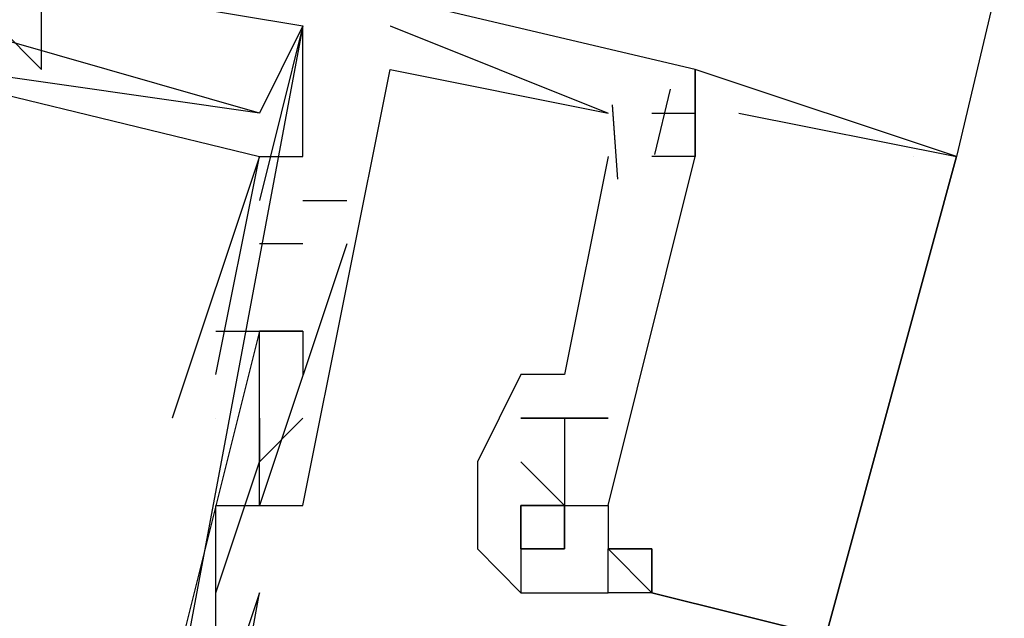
# Model space of a CAD drawing. Header units: feet. Extents: x -79 to 198, y -22 to 181.
# Tile 67 of 256: x 105.247 to 105.548, y 33.077 to 33.26. Entities that reach past the tile are written whole.
import ezdxf

# ---------------------------------------------------------------- set-up
doc = ezdxf.new("R2010")
doc.units = ezdxf.units.FT
doc.layers.add('A-LINEA', color=7, linetype='CONTINUOUS')

msp = doc.modelspace()

# ---------------------------------------------------------------- linework, layer by layer
at = {"layer": 'A-LINEA'}
for p, q in [((107.24, 40.4311), (105.5333, 33.2178)), ((105.24, 33.2578), (105.2533, 33.2444)), ((105.24, 33.2578), (105.2533, 33.2444)), ((105.24, 33.2578), (105.2533, 33.2444)), ((105.2533, 33.2578), (105.2533, 33.2578)), ((105.2533, 33.2578), (105.2533, 33.2578)), ((105.2533, 33.2578), (105.2533, 33.2578)), ((105.3333, 33.2578), (105.3333, 33.2578)), ((105.3333, 33.2578), (105.3333, 33.2578)), ((105.3333, 33.2578), (105.3333, 33.2578)), ((105.3333, 33.2578), (105.3333, 33.2578)), ((105.3333, 33.2578), (105.3333, 33.2578)), ((105.3333, 33.2578), (105.3333, 33.2578)), ((105.3333, 33.2578), (105.3333, 33.2578)), ((105.3333, 33.2578), (105.3333, 33.2578)), ((105.3333, 33.2578), (105.3333, 33.2578)), ((105.3333, 33.2578), (105.3333, 33.2578)), ((105.3333, 33.2578), (105.3333, 33.2578)), ((105.3333, 33.2578), (105.3333, 33.2578)), ((105.3333, 33.2578), (105.3333, 33.2578)), ((105.3333, 33.2578), (105.3333, 33.2578)), ((105.3333, 33.2578), (105.3333, 33.2578)), ((105.36, 33.2578), (105.4267, 33.2311)), ((105.36, 33.2578), (105.36, 33.2578)), ((105.36, 33.2578), (105.4267, 33.2311)), ((105.36, 33.2578), (105.36, 33.2578)), ((105.36, 33.2578), (105.4267, 33.2311)), ((105.36, 33.2578), (105.36, 33.2578)), ((105.2533, 33.2444), (105.2533, 33.2444)), ((105.2533, 33.2444), (105.2533, 33.2444)), ((105.2533, 33.2444), (105.2533, 33.2444)), ((105.2533, 33.2444), (105.2533, 33.2444)), ((105.2533, 33.2444), (105.2533, 33.2444)), ((105.2533, 33.2444), (105.2533, 33.2444)), ((105.36, 33.2444), (105.36, 33.2444)), ((105.36, 33.2444), (105.36, 33.2444)), ((105.36, 33.2444), (105.36, 33.2444)), ((105.36, 33.2444), (105.36, 33.2444)), ((105.36, 33.2444), (105.36, 33.2444)), ((105.36, 33.2444), (105.36, 33.2444)), ((105.4533, 33.2444), (105.4533, 33.2444)), ((105.4533, 33.2444), (105.4533, 33.2444)), ((105.4533, 33.2444), (105.4533, 33.2444)), ((105.4533, 33.2444), (105.4533, 33.2444)), ((105.4533, 33.2444), (105.4533, 33.2444)), ((105.4533, 33.2444), (105.4533, 33.2444)), ((105.4533, 33.2444), (105.4533, 33.2444)), ((105.4533, 33.2444), (105.4533, 33.2444)), ((105.4533, 33.2444), (105.4533, 33.2444)), ((105.4457, 33.2384), (105.4409, 33.2184)), ((105.4457, 33.2384), (105.4409, 33.2184)), ((105.4457, 33.2384), (105.4409, 33.2184)), ((105.4457, 33.2384), (105.4409, 33.2184)), ((105.4457, 33.2384), (105.4409, 33.2184)), ((105.4457, 33.2384), (105.4409, 33.2184)), ((105.4279, 33.2336), (105.4295, 33.2109)), ((105.4279, 33.2336), (105.4295, 33.2109)), ((105.4279, 33.2336), (105.4295, 33.2109)), ((105.4279, 33.2335), (105.4295, 33.2109)), ((105.4279, 33.2335), (105.4295, 33.2109)), ((105.4279, 33.2335), (105.4295, 33.2109)), ((105.32, 33.2311), (105.32, 33.2311)), ((105.32, 33.2311), (105.32, 33.2311)), ((105.32, 33.2311), (105.32, 33.2311)), ((105.32, 33.2311), (105.32, 33.2311)), ((105.32, 33.2311), (105.32, 33.2311)), ((105.32, 33.2311), (105.32, 33.2311)), ((105.4267, 33.2311), (105.4267, 33.2311)), ((105.4267, 33.2311), (105.4267, 33.2311)), ((105.4267, 33.2311), (105.4267, 33.2311)), ((105.4267, 33.2311), (105.4267, 33.2311)), ((105.4267, 33.2311), (105.4267, 33.2311)), ((105.4267, 33.2311), (105.4267, 33.2311)), ((105.44, 33.2311), (105.44, 33.2311)), ((105.44, 33.2311), (105.44, 33.2311)), ((105.44, 33.2311), (105.44, 33.2311)), ((105.44, 33.2311), (105.44, 33.2311)), ((105.44, 33.2311), (105.44, 33.2311)), ((105.44, 33.2311), (105.44, 33.2311)), ((105.4533, 33.2311), (105.4533, 33.2311)), ((105.4533, 33.2311), (105.4533, 33.2311)), ((105.4533, 33.2311), (105.4533, 33.2311)), ((105.4533, 33.2311), (105.4533, 33.2311)), ((105.4533, 33.2311), (105.4533, 33.2311)), ((105.4533, 33.2311), (105.4533, 33.2311)), ((105.4533, 33.2311), (105.4533, 33.2311)), ((105.4533, 33.2311), (105.4533, 33.2311)), ((105.4533, 33.2311), (105.4533, 33.2311)), ((105.4667, 33.2311), (105.5333, 33.2178)), ((105.4667, 33.2311), (105.4667, 33.2311)), ((105.4667, 33.2311), (105.5333, 33.2178)), ((105.4667, 33.2311), (105.4667, 33.2311)), ((105.4667, 33.2311), (105.5333, 33.2178)), ((105.4667, 33.2311), (105.4667, 33.2311)), ((105.32, 33.2178), (105.32, 33.2178)), ((105.32, 33.2178), (105.32, 33.2178)), ((105.32, 33.2178), (105.32, 33.2178)), ((105.32, 33.2178), (105.32, 33.2178)), ((105.32, 33.2178), (105.32, 33.2178)), ((105.32, 33.2178), (105.32, 33.2178)), ((105.32, 33.2178), (105.32, 33.2178)), ((105.32, 33.2178), (105.32, 33.2178)), ((105.32, 33.2178), (105.32, 33.2178)), ((105.32, 33.2178), (105.32, 33.2178)), ((105.32, 33.2178), (105.32, 33.2178)), ((105.32, 33.2178), (105.32, 33.2178)), ((105.3333, 33.2178), (105.3333, 33.2178)), ((105.3333, 33.2178), (105.3333, 33.2178)), ((105.3333, 33.2178), (105.3333, 33.2178)), ((105.3333, 33.2178), (105.3333, 33.2178)), ((105.3333, 33.2178), (105.3333, 33.2178)), ((105.3333, 33.2178), (105.3333, 33.2178)), ((105.4267, 33.2178), (105.4133, 33.1511)), ((105.4267, 33.2178), (105.4133, 33.1511)), ((105.4267, 33.2178), (105.4133, 33.1511)), ((105.4267, 33.2178), (105.4267, 33.2178)), ((105.4267, 33.2178), (105.4267, 33.2178)), ((105.4267, 33.2178), (105.4267, 33.2178)), ((105.4267, 33.2178), (105.4267, 33.2178)), ((105.4267, 33.2178), (105.4267, 33.2178)), ((105.4267, 33.2178), (105.4267, 33.2178)), ((105.44, 33.2178), (105.44, 33.2178)), ((105.44, 33.2178), (105.44, 33.2178)), ((105.44, 33.2178), (105.44, 33.2178)), ((105.44, 33.2178), (105.44, 33.2178)), ((105.44, 33.2178), (105.44, 33.2178)), ((105.44, 33.2178), (105.44, 33.2178)), ((105.4533, 33.2178), (105.4533, 33.2178)), ((105.4533, 33.2178), (105.4533, 33.2178)), ((105.4533, 33.2178), (105.4533, 33.2178)), ((105.4533, 33.2178), (105.4533, 33.2178)), ((105.4533, 33.2178), (105.4533, 33.2178)), ((105.4533, 33.2178), (105.4533, 33.2178)), ((105.4533, 33.2178), (105.4533, 33.2178)), ((105.4533, 33.2178), (105.4533, 33.2178)), ((105.4533, 33.2178), (105.4533, 33.2178)), ((105.52, 33.2178), (105.52, 33.2178)), ((105.52, 33.2178), (105.52, 33.2178)), ((105.52, 33.2178), (105.52, 33.2178)), ((105.5333, 33.2178), (105.5333, 33.2178)), ((105.5333, 33.2178), (105.5333, 33.2178)), ((105.5333, 33.2178), (105.5333, 33.2178)), ((105.5333, 33.2178), (105.5333, 33.2178)), ((105.5333, 33.2178), (105.5333, 33.2178)), ((105.5333, 33.2178), (105.5333, 33.2178)), ((105.32, 33.2044), (105.32, 33.2044)), ((105.32, 33.2044), (105.32, 33.2044)), ((105.32, 33.2044), (105.32, 33.2044)), ((105.3333, 33.2044), (105.3467, 33.2044)), ((105.3333, 33.2044), (105.3333, 33.2044)), ((105.3333, 33.2044), (105.3467, 33.2044)), ((105.3333, 33.2044), (105.3333, 33.2044)), ((105.3333, 33.2044), (105.3467, 33.2044)), ((105.3333, 33.2044), (105.3333, 33.2044)), ((105.3467, 33.2044), (105.3467, 33.2044)), ((105.3467, 33.2044), (105.3467, 33.2044)), ((105.3467, 33.2044), (105.3467, 33.2044)), ((105.3333, 33.1911), (105.32, 33.1911)), ((105.32, 33.1911), (105.32, 33.1911)), ((105.3333, 33.1911), (105.32, 33.1911)), ((105.32, 33.1911), (105.32, 33.1911)), ((105.3333, 33.1911), (105.32, 33.1911)), ((105.32, 33.1911), (105.32, 33.1911)), ((105.3333, 33.1911), (105.3333, 33.1911)), ((105.3333, 33.1911), (105.3333, 33.1911)), ((105.3333, 33.1911), (105.3333, 33.1911)), ((105.3467, 33.1911), (105.3467, 33.1911)), ((105.3467, 33.1911), (105.3467, 33.1911)), ((105.3467, 33.1911), (105.3467, 33.1911)), ((105.3067, 33.1644), (105.3067, 33.1644)), ((105.3067, 33.1644), (105.3067, 33.1644)), ((105.3067, 33.1644), (105.3067, 33.1644)), ((105.3333, 33.1644), (105.32, 33.1644)), ((105.32, 33.1644), (105.32, 33.1644)), ((105.32, 33.1644), (105.32, 33.1644)), ((105.32, 33.1644), (105.32, 33.1644)), ((105.3333, 33.1644), (105.32, 33.1644)), ((105.32, 33.1644), (105.32, 33.1644)), ((105.32, 33.1644), (105.32, 33.1644)), ((105.32, 33.1644), (105.32, 33.1644)), ((105.3333, 33.1644), (105.32, 33.1644)), ((105.32, 33.1644), (105.32, 33.1644)), ((105.32, 33.1644), (105.32, 33.1644)), ((105.32, 33.1644), (105.32, 33.1644)), ((105.3333, 33.1644), (105.3333, 33.1644)), ((105.3333, 33.1644), (105.3333, 33.1644)), ((105.3333, 33.1644), (105.3333, 33.1644)), ((105.3333, 33.1644), (105.3333, 33.1644)), ((105.3333, 33.1644), (105.3333, 33.1644)), ((105.3333, 33.1644), (105.3333, 33.1644)), ((105.3067, 33.1511), (105.3067, 33.1511)), ((105.3067, 33.1511), (105.3067, 33.1511)), ((105.3067, 33.1511), (105.3067, 33.1511)), ((105.3067, 33.1511), (105.3067, 33.1511)), ((105.3067, 33.1511), (105.3067, 33.1511)), ((105.3067, 33.1511), (105.3067, 33.1511)), ((105.3333, 33.1511), (105.3333, 33.1511)), ((105.3333, 33.1511), (105.3333, 33.1511)), ((105.3333, 33.1511), (105.3333, 33.1511)), ((105.4, 33.1511), (105.4, 33.1511)), ((105.4, 33.1511), (105.4, 33.1511)), ((105.4, 33.1511), (105.4, 33.1511)), ((105.4, 33.1511), (105.4, 33.1511)), ((105.4, 33.1511), (105.4, 33.1511)), ((105.4, 33.1511), (105.4, 33.1511)), ((105.4133, 33.1511), (105.4133, 33.1511)), ((105.4133, 33.1511), (105.4133, 33.1511)), ((105.4133, 33.1511), (105.4133, 33.1511)), ((105.4133, 33.1511), (105.4133, 33.1511)), ((105.4133, 33.1511), (105.4133, 33.1511)), ((105.4133, 33.1511), (105.4133, 33.1511)), ((105.2933, 33.1378), (105.2933, 33.1378)), ((105.2933, 33.1378), (105.2933, 33.1378)), ((105.2933, 33.1378), (105.2933, 33.1378)), ((105.2933, 33.1378), (105.2933, 33.1378)), ((105.2933, 33.1378), (105.2933, 33.1378)), ((105.2933, 33.1378), (105.2933, 33.1378)), ((105.3067, 33.1378), (105.3067, 33.1378)), ((105.3067, 33.1378), (105.3067, 33.1378)), ((105.3067, 33.1378), (105.3067, 33.1378)), ((105.3067, 33.1378), (105.3067, 33.1378)), ((105.3067, 33.1378), (105.3067, 33.1378)), ((105.3067, 33.1378), (105.3067, 33.1378)), ((105.3067, 33.1378), (105.3067, 33.1378)), ((105.3067, 33.1378), (105.3067, 33.1378)), ((105.3067, 33.1378), (105.3067, 33.1378)), ((105.3067, 33.1378), (105.3067, 33.1378)), ((105.3067, 33.1378), (105.3067, 33.1378)), ((105.3067, 33.1378), (105.3067, 33.1378)), ((105.32, 33.1378), (105.32, 33.1378)), ((105.32, 33.1378), (105.32, 33.1378)), ((105.32, 33.1378), (105.32, 33.1378)), ((105.3333, 33.1378), (105.3333, 33.1378)), ((105.3333, 33.1378), (105.3333, 33.1378)), ((105.3333, 33.1378), (105.3333, 33.1378)), ((105.4, 33.1378), (105.4, 33.1378)), ((105.4, 33.1378), (105.4, 33.1378)), ((105.4, 33.1378), (105.4, 33.1378)), ((105.4, 33.1378), (105.4, 33.1378)), ((105.4, 33.1378), (105.4, 33.1378)), ((105.4, 33.1378), (105.4, 33.1378)), ((105.4, 33.1378), (105.4, 33.1378)), ((105.4, 33.1378), (105.4, 33.1378)), ((105.4, 33.1378), (105.4, 33.1378)), ((105.4, 33.1378), (105.4, 33.1378)), ((105.4, 33.1378), (105.4, 33.1378)), ((105.4, 33.1378), (105.4, 33.1378)), ((105.4, 33.1378), (105.4, 33.1378)), ((105.4, 33.1378), (105.4, 33.1378)), ((105.4, 33.1378), (105.4, 33.1378)), ((105.4, 33.1378), (105.4, 33.1378)), ((105.4, 33.1378), (105.4, 33.1378)), ((105.4, 33.1378), (105.4, 33.1378)), ((105.4133, 33.1378), (105.4133, 33.1378)), ((105.4133, 33.1378), (105.4133, 33.1378)), ((105.4133, 33.1378), (105.4133, 33.1378)), ((105.4133, 33.1378), (105.4133, 33.1378)), ((105.4133, 33.1378), (105.4133, 33.1378)), ((105.4133, 33.1378), (105.4133, 33.1378)), ((105.4133, 33.1378), (105.4133, 33.1378)), ((105.4133, 33.1378), (105.4133, 33.1378)), ((105.4133, 33.1378), (105.4133, 33.1378)), ((105.4133, 33.1378), (105.4133, 33.1378)), ((105.4133, 33.1378), (105.4133, 33.1378)), ((105.4133, 33.1378), (105.4133, 33.1378)), ((105.4133, 33.1378), (105.4133, 33.1378)), ((105.4133, 33.1378), (105.4133, 33.1378)), ((105.4133, 33.1378), (105.4133, 33.1378)), ((105.4133, 33.1378), (105.4133, 33.1378)), ((105.4133, 33.1378), (105.4133, 33.1378)), ((105.4133, 33.1378), (105.4133, 33.1378)), ((105.4133, 33.1378), (105.4133, 33.1378)), ((105.4133, 33.1378), (105.4133, 33.1378)), ((105.4133, 33.1378), (105.4133, 33.1378)), ((105.4133, 33.1378), (105.4133, 33.1378)), ((105.4133, 33.1378), (105.4133, 33.1378)), ((105.4133, 33.1378), (105.4133, 33.1378)), ((105.4133, 33.1378), (105.4133, 33.1378)), ((105.4133, 33.1378), (105.4133, 33.1378)), ((105.4133, 33.1378), (105.4133, 33.1378)), ((105.4133, 33.1378), (105.4133, 33.1378)), ((105.4133, 33.1378), (105.4133, 33.1378)), ((105.4133, 33.1378), (105.4133, 33.1378)), ((105.4133, 33.1378), (105.4133, 33.1378)), ((105.4133, 33.1378), (105.4133, 33.1378)), ((105.4133, 33.1378), (105.4133, 33.1378)), ((105.4133, 33.1378), (105.4133, 33.1378)), ((105.4133, 33.1378), (105.4133, 33.1378)), ((105.4133, 33.1378), (105.4133, 33.1378)), ((105.4267, 33.1378), (105.4267, 33.1378)), ((105.4267, 33.1378), (105.4267, 33.1378)), ((105.4267, 33.1378), (105.4267, 33.1378)), ((105.4267, 33.1378), (105.4267, 33.1378)), ((105.4267, 33.1378), (105.4267, 33.1378)), ((105.4267, 33.1378), (105.4267, 33.1378)), ((105.4267, 33.1378), (105.4267, 33.1378)), ((105.4267, 33.1378), (105.4267, 33.1378)), ((105.4267, 33.1378), (105.4267, 33.1378)), ((105.4267, 33.1378), (105.4267, 33.1378)), ((105.4267, 33.1378), (105.4267, 33.1378)), ((105.4267, 33.1378), (105.4267, 33.1378)), ((105.32, 33.1244), (105.32, 33.1244)), ((105.32, 33.1244), (105.32, 33.1244)), ((105.32, 33.1244), (105.32, 33.1244)), ((105.32, 33.1244), (105.32, 33.1244)), ((105.32, 33.1244), (105.32, 33.1244)), ((105.32, 33.1244), (105.32, 33.1244)), ((105.32, 33.1244), (105.32, 33.1244)), ((105.32, 33.1244), (105.32, 33.1244)), ((105.32, 33.1244), (105.32, 33.1244)), ((105.3867, 33.1244), (105.3867, 33.1244)), ((105.3867, 33.1244), (105.3867, 33.1244)), ((105.3867, 33.1244), (105.3867, 33.1244)), ((105.3867, 33.1244), (105.3867, 33.1244)), ((105.3867, 33.1244), (105.3867, 33.1244)), ((105.3867, 33.1244), (105.3867, 33.1244)), ((105.3867, 33.1244), (105.3867, 33.1244)), ((105.3867, 33.1244), (105.3867, 33.1244)), ((105.3867, 33.1244), (105.3867, 33.1244)), ((105.3867, 33.1244), (105.3867, 33.1244)), ((105.4, 33.1244), (105.4, 33.1244)), ((105.4, 33.1244), (105.4, 33.1244)), ((105.4, 33.1244), (105.4, 33.1244)), ((105.4, 33.1244), (105.4, 33.1244)), ((105.4, 33.1244), (105.4, 33.1244)), ((105.4, 33.1244), (105.4, 33.1244)), ((105.4, 33.1244), (105.4, 33.1244)), ((105.4, 33.1244), (105.4, 33.1244)), ((105.4, 33.1244), (105.4, 33.1244)), ((105.4, 33.1244), (105.4, 33.1244)), ((105.4, 33.1244), (105.4, 33.1244)), ((105.4, 33.1244), (105.4, 33.1244)), ((105.4, 33.1244), (105.4, 33.1244)), ((105.4, 33.1244), (105.4, 33.1244)), ((105.4, 33.1244), (105.4, 33.1244)), ((105.4, 33.1244), (105.4, 33.1244)), ((105.4133, 33.1244), (105.4133, 33.1244)), ((105.4133, 33.1244), (105.4133, 33.1244)), ((105.4133, 33.1244), (105.4133, 33.1244)), ((105.4133, 33.1244), (105.4133, 33.1244)), ((105.4133, 33.1244), (105.4133, 33.1244)), ((105.4133, 33.1244), (105.4133, 33.1244)), ((105.3067, 33.1111), (105.3067, 33.1111)), ((105.3067, 33.1111), (105.3067, 33.1111)), ((105.3067, 33.1111), (105.3067, 33.1111)), ((105.32, 33.1111), (105.32, 33.1111)), ((105.32, 33.1111), (105.32, 33.1111)), ((105.32, 33.1111), (105.32, 33.1111)), ((105.32, 33.1111), (105.32, 33.1111)), ((105.32, 33.1111), (105.32, 33.1111)), ((105.32, 33.1111), (105.32, 33.1111)), ((105.32, 33.1111), (105.32, 33.1111)), ((105.32, 33.1111), (105.32, 33.1111)), ((105.32, 33.1111), (105.32, 33.1111)), ((105.3333, 33.1111), (105.3333, 33.1111)), ((105.3333, 33.1111), (105.3333, 33.1111)), ((105.3333, 33.1111), (105.3333, 33.1111)), ((105.3333, 33.1111), (105.3333, 33.1111)), ((105.3333, 33.1111), (105.3333, 33.1111)), ((105.3333, 33.1111), (105.3333, 33.1111)), ((105.4, 33.1111), (105.4, 33.1111)), ((105.4, 33.1111), (105.4, 33.1111)), ((105.4, 33.1111), (105.4, 33.1111)), ((105.4, 33.1111), (105.4, 33.1111)), ((105.4, 33.1111), (105.4, 33.1111)), ((105.4133, 33.1111), (105.4133, 33.1111)), ((105.4133, 33.1111), (105.4133, 33.1111)), ((105.4133, 33.1111), (105.4133, 33.1111)), ((105.4133, 33.1111), (105.4133, 33.1111)), ((105.4133, 33.1111), (105.4133, 33.1111)), ((105.4133, 33.1111), (105.4133, 33.1111)), ((105.4133, 33.1111), (105.4133, 33.1111)), ((105.4133, 33.1111), (105.4133, 33.1111)), ((105.4133, 33.1111), (105.4133, 33.1111)), ((105.4133, 33.1111), (105.4133, 33.1111)), ((105.4133, 33.1111), (105.4133, 33.1111)), ((105.4133, 33.1111), (105.4133, 33.1111)), ((105.4133, 33.1111), (105.4133, 33.1111)), ((105.4133, 33.1111), (105.4133, 33.1111)), ((105.4267, 33.1111), (105.4267, 33.1111)), ((105.4267, 33.1111), (105.4267, 33.1111)), ((105.4267, 33.1111), (105.4267, 33.1111)), ((105.4267, 33.1111), (105.4267, 33.1111)), ((105.4267, 33.1111), (105.4267, 33.1111)), ((105.4267, 33.1111), (105.4267, 33.1111)), ((105.4267, 33.1111), (105.4267, 33.1111)), ((105.4267, 33.1111), (105.4267, 33.1111)), ((105.4267, 33.1111), (105.4267, 33.1111)), ((105.4267, 33.1111), (105.4267, 33.1111)), ((105.3867, 33.0978), (105.3867, 33.0978)), ((105.3867, 33.0978), (105.3867, 33.0978)), ((105.3867, 33.0978), (105.3867, 33.0978)), ((105.3867, 33.0978), (105.3867, 33.0978)), ((105.4, 33.0978), (105.4, 33.0978)), ((105.4, 33.0978), (105.4, 33.0978)), ((105.4, 33.0978), (105.4, 33.0978)), ((105.4, 33.0978), (105.4, 33.0978)), ((105.4, 33.0978), (105.4, 33.0978)), ((105.4133, 33.0978), (105.4133, 33.0978)), ((105.4133, 33.0978), (105.4133, 33.0978)), ((105.4133, 33.0978), (105.4133, 33.0978)), ((105.4133, 33.0978), (105.4133, 33.0978)), ((105.4267, 33.0978), (105.4267, 33.0978)), ((105.4267, 33.0978), (105.4267, 33.0978)), ((105.4267, 33.0978), (105.4267, 33.0978)), ((105.4267, 33.0978), (105.4267, 33.0978)), ((105.4267, 33.0978), (105.4267, 33.0978)), ((105.4267, 33.0978), (105.4267, 33.0978)), ((105.4267, 33.0978), (105.4267, 33.0978)), ((105.4267, 33.0978), (105.4267, 33.0978)), ((105.44, 33.0978), (105.44, 33.0978)), ((105.44, 33.0978), (105.44, 33.0978)), ((105.44, 33.0978), (105.44, 33.0978)), ((105.44, 33.0978), (105.44, 33.0978)), ((105.44, 33.0978), (105.44, 33.0978)), ((105.3067, 33.0844), (105.3067, 33.0844)), ((105.3067, 33.0844), (105.3067, 33.0844)), ((105.3067, 33.0844), (105.3067, 33.0844)), ((105.32, 33.0844), (105.32, 33.0844)), ((105.32, 33.0844), (105.32, 33.0844)), ((105.32, 33.0844), (105.32, 33.0844)), ((105.32, 33.0844), (105.32, 33.0844)), ((105.32, 33.0844), (105.32, 33.0844)), ((105.32, 33.0844), (105.32, 33.0844)), ((105.4, 33.0844), (105.4, 33.0844)), ((105.4, 33.0844), (105.4, 33.0844)), ((105.4, 33.0844), (105.4, 33.0844)), ((105.4, 33.0844), (105.4, 33.0844)), ((105.4, 33.0844), (105.4, 33.0844)), ((105.4267, 33.0844), (105.4267, 33.0844)), ((105.4267, 33.0844), (105.4267, 33.0844)), ((105.4267, 33.0844), (105.4267, 33.0844)), ((105.4267, 33.0844), (105.4267, 33.0844)), ((105.4267, 33.0844), (105.4267, 33.0844)), ((105.4267, 33.0844), (105.4267, 33.0844)), ((105.4267, 33.0844), (105.4267, 33.0844)), ((105.4267, 33.0844), (105.4267, 33.0844)), ((105.4267, 33.0844), (105.4267, 33.0844)), ((105.44, 33.0844), (105.44, 33.0844)), ((105.44, 33.0844), (105.44, 33.0844)), ((105.44, 33.0844), (105.44, 33.0844)), ((105.44, 33.0844), (105.44, 33.0844)), ((105.44, 33.0844), (105.44, 33.0844)), ((105.44, 33.0844), (105.44, 33.0844)), ((105.44, 33.0844), (105.44, 33.0844)), ((105.44, 33.0844), (105.44, 33.0844)), ((105.44, 33.0844), (105.44, 33.0844)), ((105.44, 33.0844), (105.44, 33.0844)), ((105.44, 33.0844), (105.44, 33.0844)), ((105.44, 33.0844), (105.44, 33.0844))]:
    msp.add_line(p, q, dxfattribs=at)
for points in [[(105.44, 33.2311), (105.4533, 33.2311), (105.4533, 33.2444), (104.7733, 33.4044), (104.7467, 33.2444), (104.76, 33.2444), (104.76, 33.2578)], [(105.44, 33.2311), (105.4533, 33.2311), (105.4533, 33.2444), (104.7733, 33.4044), (104.7467, 33.2444), (104.76, 33.2444), (104.76, 33.2578)], [(105.44, 33.2311), (105.4533, 33.2311), (105.4533, 33.2444), (104.7733, 33.4044), (104.7467, 33.2444), (104.76, 33.2444), (104.76, 33.2578)], [(105.44, 33.2311), (105.4533, 33.2311), (105.4533, 33.2444), (104.7733, 33.4044), (104.7467, 33.2444), (104.76, 33.2444), (104.7467, 33.1644), (104.76, 33.1644)], [(105.44, 33.2311), (105.4533, 33.2311), (105.4533, 33.2444), (104.7733, 33.4044), (104.7467, 33.2444), (104.76, 33.2444), (104.7467, 33.1644), (104.76, 33.1644)], [(105.44, 33.2311), (105.4533, 33.2311), (105.4533, 33.2444), (104.7733, 33.4044), (104.7467, 33.2444), (104.76, 33.2444), (104.7467, 33.1644), (104.76, 33.1644)], [(105.3333, 33.2578), (105.32, 33.2311), (105.2267, 33.2578), (105.24, 33.2578), (105.24, 33.2711), (105.2267, 33.2711), (105.2267, 33.2578), (104.8267, 33.3511), (104.8267, 33.3644), (104.8, 33.3778), (104.8, 33.3644), (104.8133, 33.3644), (104.8, 33.2711), (104.7867, 33.2711), (104.8, 33.2578), (104.8133, 33.3378)], [(105.3333, 33.2578), (105.32, 33.2311), (105.2267, 33.2578), (105.24, 33.2578), (105.24, 33.2711), (105.2267, 33.2711), (105.2267, 33.2578), (104.8267, 33.3511), (104.8267, 33.3644), (104.8, 33.3778), (104.8, 33.3644), (104.8133, 33.3644), (104.8, 33.2711), (104.7867, 33.2711), (104.8, 33.2578), (104.8133, 33.3378)], [(105.3333, 33.2578), (105.32, 33.2311), (105.2267, 33.2578), (105.24, 33.2578), (105.24, 33.2711), (105.2267, 33.2711), (105.2267, 33.2578), (104.8267, 33.3511), (104.8267, 33.3644), (104.8, 33.3778), (104.8, 33.3644), (104.8133, 33.3644), (104.8, 33.2711), (104.7867, 33.2711), (104.8, 33.2578), (104.8133, 33.3378)], [(104.8267, 33.3378), (105.32, 33.2178), (105.2933, 33.1378), (105.2933, 33.1378)], [(104.8267, 33.3378), (105.32, 33.2178), (105.2933, 33.1378), (105.2933, 33.1378)], [(104.8267, 33.3378), (105.32, 33.2178), (105.2933, 33.1378), (105.2933, 33.1378)], [(104.8267, 33.3378), (105.32, 33.2178), (105.2933, 33.1378), (105.2933, 33.1378)], [(104.8267, 33.3378), (105.32, 33.2178), (105.2933, 33.1378), (105.2933, 33.1378)], [(104.8267, 33.3378), (105.32, 33.2178), (105.2933, 33.1378), (105.2933, 33.1378)], [(105.24, 33.2578), (105.2533, 33.2444), (105.2533, 33.2711), (105.3333, 33.2578), (105.2933, 33.0444), (105.28, 33.0444), (105.28, 33.0311), (105.2933, 33.0311)], [(105.24, 33.2578), (105.2533, 33.2444), (105.2533, 33.2711), (105.3333, 33.2578), (105.2933, 33.0444), (105.28, 33.0444), (105.28, 33.0311), (105.2933, 33.0311)], [(105.24, 33.2578), (105.2533, 33.2444), (105.2533, 33.2711), (105.3333, 33.2578), (105.2933, 33.0444), (105.28, 33.0444), (105.28, 33.0311), (105.2933, 33.0311)], [(105.2533, 33.2444), (105.2533, 33.2711), (105.3333, 33.2578), (105.32, 33.2044)], [(105.2533, 33.2444), (105.2533, 33.2711), (105.3333, 33.2578), (105.32, 33.2044)], [(105.2533, 33.2444), (105.2533, 33.2711), (105.3333, 33.2578), (105.32, 33.2044)], [(105.3333, 33.2578), (105.32, 33.2311), (105.2267, 33.2444)], [(105.3333, 33.2578), (105.32, 33.2311), (105.2267, 33.2444)], [(105.3333, 33.2578), (105.32, 33.2311), (105.2267, 33.2444)], [(105.3067, 33.1511), (105.32, 33.2178), (105.3333, 33.2178), (105.3333, 33.2578)], [(105.3067, 33.1511), (105.32, 33.2178), (105.3333, 33.2178), (105.3333, 33.2578)], [(105.3067, 33.1511), (105.32, 33.2178), (105.3333, 33.2178), (105.3333, 33.2578)], [(105.3067, 33.1511), (105.32, 33.2178), (105.3333, 33.2178), (105.3333, 33.2578)], [(105.3067, 33.1511), (105.32, 33.2178), (105.3333, 33.2178), (105.3333, 33.2578)], [(105.3067, 33.1511), (105.32, 33.2178), (105.3333, 33.2178), (105.3333, 33.2578)], [(105.3467, 33.1911), (105.32, 33.1111), (105.3333, 33.1111), (105.36, 33.2444)], [(105.3467, 33.1911), (105.32, 33.1111), (105.3333, 33.1111), (105.36, 33.2444)], [(105.3467, 33.1911), (105.32, 33.1111), (105.3333, 33.1111), (105.36, 33.2444)], [(105.32, 33.1111), (105.3333, 33.1111), (105.36, 33.2444), (105.4267, 33.2311)], [(105.32, 33.1111), (105.3333, 33.1111), (105.36, 33.2444), (105.4267, 33.2311)], [(105.32, 33.1111), (105.3333, 33.1111), (105.36, 33.2444), (105.4267, 33.2311)], [(105.44, 33.0844), (105.4933, 33.0711), (105.5333, 33.2178), (105.5333, 33.2178), (105.4533, 33.2444), (105.4533, 33.2178), (105.4533, 33.2311)], [(105.44, 33.0844), (105.4933, 33.0711), (105.5333, 33.2178), (105.5333, 33.2178), (105.4533, 33.2444), (105.4533, 33.2178), (105.4533, 33.2311)], [(105.44, 33.0844), (105.4933, 33.0711), (105.5333, 33.2178), (105.5333, 33.2178), (105.4533, 33.2444), (105.4533, 33.2178), (105.4533, 33.2311)], [(105.4267, 33.2178), (105.4133, 33.1511), (105.4, 33.1511), (105.3867, 33.1244)], [(105.4267, 33.2178), (105.4133, 33.1511), (105.4, 33.1511), (105.3867, 33.1244)], [(105.4267, 33.2178), (105.4133, 33.1511), (105.4, 33.1511), (105.3867, 33.1244)], [(105.4267, 33.1378), (105.4133, 33.1378), (105.4267, 33.1378), (105.4133, 33.1378), (105.4133, 33.1244), (105.4133, 33.1111), (105.4267, 33.1111), (105.4533, 33.2178), (105.44, 33.2178)], [(105.4267, 33.1378), (105.4133, 33.1378), (105.4267, 33.1378), (105.4133, 33.1378), (105.4133, 33.1244), (105.4133, 33.1111), (105.4267, 33.1111), (105.4533, 33.2178), (105.44, 33.2178)], [(105.4267, 33.1378), (105.4133, 33.1378), (105.4267, 33.1378), (105.4133, 33.1378), (105.4133, 33.1244), (105.4133, 33.1111), (105.4267, 33.1111), (105.4533, 33.2178), (105.44, 33.2178)], [(105.4133, 33.1244), (105.4133, 33.1111), (105.4267, 33.1111), (105.4533, 33.2178), (105.44, 33.2178)], [(105.4133, 33.1244), (105.4133, 33.1111), (105.4267, 33.1111), (105.4533, 33.2178), (105.44, 33.2178)], [(105.4133, 33.1244), (105.4133, 33.1111), (105.4267, 33.1111), (105.4533, 33.2178), (105.44, 33.2178)], [(105.5333, 33.2178), (105.4933, 33.0711), (105.4933, 33.0711), (105.44, 33.0844), (105.44, 33.0844), (105.44, 33.0978), (105.44, 33.0978), (105.4267, 33.0978)], [(105.5333, 33.2178), (105.4933, 33.0711), (105.4933, 33.0711), (105.44, 33.0844), (105.44, 33.0844), (105.44, 33.0978), (105.44, 33.0978), (105.4267, 33.0978)], [(105.5333, 33.2178), (105.4933, 33.0711), (105.4933, 33.0711), (105.44, 33.0844), (105.44, 33.0844), (105.44, 33.0978), (105.44, 33.0978), (105.4267, 33.0978)], [(105.3067, 33.1644), (105.32, 33.1644), (105.2667, 32.9511)], [(105.3067, 33.1644), (105.32, 33.1644), (105.2667, 32.9511)], [(105.3067, 33.1644), (105.32, 33.1644), (105.2667, 32.9511)], [(105.32, 33.1378), (105.32, 33.1244), (105.32, 33.1644), (105.3333, 33.1644), (105.3333, 33.1511)], [(105.32, 33.1378), (105.32, 33.1244), (105.32, 33.1644), (105.3333, 33.1644), (105.3333, 33.1511)], [(105.32, 33.1378), (105.32, 33.1244), (105.32, 33.1644), (105.3333, 33.1644), (105.3333, 33.1511)], [(105.4133, 33.1511), (105.4, 33.1511), (105.3867, 33.1244)], [(105.4133, 33.1511), (105.4, 33.1511), (105.3867, 33.1244)], [(105.4133, 33.1511), (105.4, 33.1511), (105.3867, 33.1244)], [(105.3067, 33.0844), (105.32, 33.1244), (105.3333, 33.1378)], [(105.3067, 33.0844), (105.32, 33.1244), (105.3333, 33.1378)], [(105.3067, 33.0844), (105.32, 33.1244), (105.3333, 33.1378)], [(105.4, 33.1378), (105.4133, 33.1378), (105.4, 33.1378)], [(105.4, 33.1378), (105.4133, 33.1378), (105.4, 33.1378)], [(105.4, 33.1378), (105.4133, 33.1378), (105.4, 33.1378)], [(105.4, 33.1378), (105.4133, 33.1378), (105.4, 33.1378)], [(105.4, 33.1378), (105.4133, 33.1378), (105.4, 33.1378)], [(105.4, 33.1378), (105.4133, 33.1378), (105.4, 33.1378)], [(105.4267, 33.1378), (105.4133, 33.1378), (105.4267, 33.1378), (105.4133, 33.1378), (105.4133, 33.1378)], [(105.4267, 33.1378), (105.4133, 33.1378), (105.4267, 33.1378), (105.4133, 33.1378), (105.4133, 33.1378)], [(105.4267, 33.1378), (105.4133, 33.1378), (105.4267, 33.1378), (105.4133, 33.1378), (105.4133, 33.1378)], [(105.3067, 33.0311), (105.3067, 33.0444), (105.3067, 33.0311), (105.2933, 33.0311), (105.3067, 33.0711), (105.3067, 33.0578), (105.3067, 33.0711), (105.3067, 33.1111), (105.32, 33.1111), (105.32, 33.1244)], [(105.3067, 33.0311), (105.3067, 33.0444), (105.3067, 33.0311), (105.2933, 33.0311), (105.3067, 33.0711), (105.3067, 33.0578), (105.3067, 33.0711), (105.3067, 33.1111), (105.32, 33.1111), (105.32, 33.1244)], [(105.3067, 33.0311), (105.3067, 33.0444), (105.3067, 33.0311), (105.2933, 33.0311), (105.3067, 33.0711), (105.3067, 33.0578), (105.3067, 33.0711), (105.3067, 33.1111), (105.32, 33.1111), (105.32, 33.1244)], [(105.3867, 33.1244), (105.3867, 33.0978), (105.4, 33.0844)], [(105.3867, 33.1244), (105.3867, 33.0978), (105.4, 33.0844), (105.4267, 33.0844), (105.4267, 33.0978), (105.44, 33.0844), (105.4267, 33.0844)], [(105.3867, 33.1244), (105.3867, 33.0978), (105.4, 33.0844), (105.4267, 33.0844), (105.4267, 33.0978), (105.44, 33.0844), (105.4267, 33.0844)], [(105.3867, 33.1244), (105.3867, 33.0978), (105.4, 33.0844), (105.4267, 33.0844), (105.4267, 33.0978), (105.44, 33.0844), (105.4267, 33.0844)], [(105.4, 33.1244), (105.4, 33.1244), (105.4, 33.1244), (105.4, 33.1244), (105.4, 33.1244), (105.4133, 33.1111), (105.4133, 33.1111), (105.4267, 33.1111), (105.4267, 33.0978), (105.4267, 33.0978), (105.44, 33.0978)], [(105.4, 33.1244), (105.4, 33.1244), (105.4, 33.1244), (105.4, 33.1244), (105.4, 33.1244), (105.4133, 33.1111), (105.4133, 33.1111), (105.4267, 33.1111), (105.4267, 33.0978), (105.4267, 33.0978)], [(105.4, 33.1244), (105.4, 33.1244), (105.4, 33.1244), (105.4, 33.1244), (105.4, 33.1244), (105.4133, 33.1111), (105.4133, 33.1111), (105.4267, 33.1111), (105.4267, 33.0978), (105.4267, 33.0978)], [(105.4, 33.1244), (105.4, 33.1244), (105.4, 33.1244), (105.4, 33.1244), (105.4, 33.1244), (105.4133, 33.1111), (105.4133, 33.1111), (105.4267, 33.1111), (105.4267, 33.0978), (105.4267, 33.0978)], [(105.4, 33.0978), (105.4, 33.0844), (105.4267, 33.0844), (105.4267, 33.0978), (105.44, 33.0844)], [(105.44, 33.0978), (105.44, 33.0978), (105.44, 33.0844), (105.44, 33.0844), (105.4933, 33.0711), (105.4933, 33.0711)], [(105.3467, 32.9244), (105.2933, 32.9378), (105.32, 33.0844)], [(105.3467, 32.9244), (105.2933, 32.9378), (105.32, 33.0844)], [(105.3467, 32.9244), (105.2933, 32.9378), (105.32, 33.0844)], [(105.3467, 32.9244), (105.2933, 32.9378), (105.32, 33.0844), (105.2933, 33.0044)], [(105.3467, 32.9244), (105.2933, 32.9378), (105.32, 33.0844), (105.2933, 33.0044)], [(105.3467, 32.9244), (105.2933, 32.9378), (105.32, 33.0844), (105.2933, 33.0044)], [(105.44, 33.0844), (105.4933, 33.0711), (105.5067, 33.0711)]]:
    msp.add_lwpolyline(points, dxfattribs=at)
for points in [[(105.4, 33.1111), (105.4133, 33.1111), (105.4133, 33.0978), (105.4, 33.0978)], [(105.4133, 33.1111), (105.4, 33.1111), (105.4, 33.0978), (105.4133, 33.0978)], [(105.4133, 33.1111), (105.4, 33.1111), (105.4, 33.0978), (105.4133, 33.0978)], [(105.4133, 33.1111), (105.4, 33.1111), (105.4, 33.0978), (105.4133, 33.0978)]]:
    msp.add_lwpolyline(points, close=True, dxfattribs=at)

doc.saveas('drawing.dxf')
